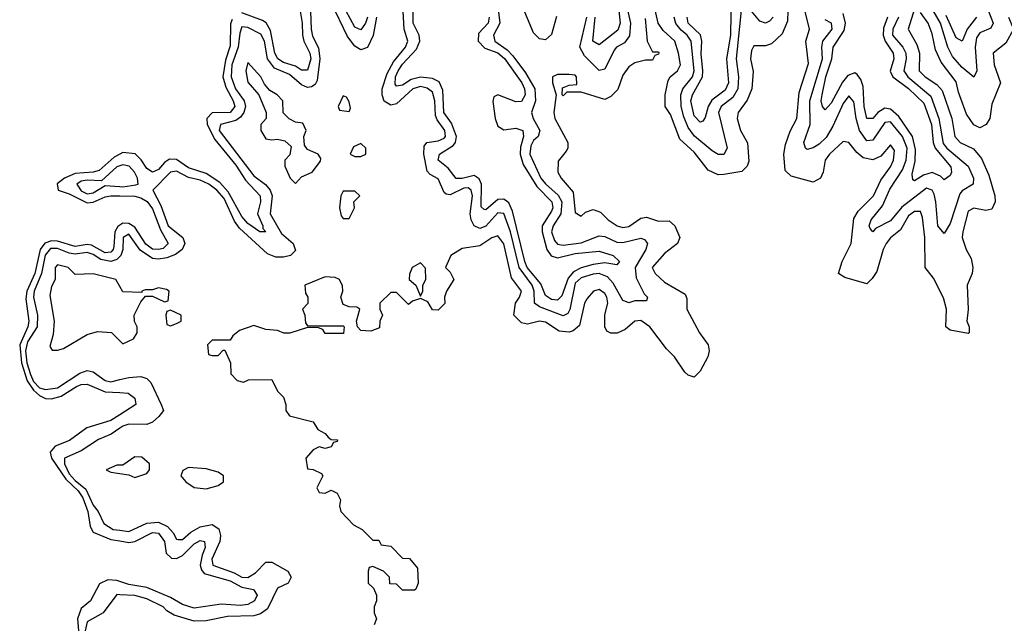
# Model space of a CAD drawing. Header units: inches. Extents: x 2710684 to 2828758, y 857022 to 965663.
# Tile 143 of 256: x 2769663 to 2772972, y 890175 to 892202. Entities that reach past the tile are written whole.
import ezdxf

# ---------------------------------------------------------------- set-up
doc = ezdxf.new("R2010")
doc.units = ezdxf.units.IN
doc.header["$MEASUREMENT"] = 0
doc.layers.add('C7869', color=7, linetype='Continuous')
doc.layers.add('C7879', color=7, linetype='Continuous')

msp = doc.modelspace()

# ---------------------------------------------------------------- linework, layer by layer
at = {"layer": 'C7869', "color": 4}
for points, elevation in [([(2770000, 891750.7), (2769980.2, 891739.8), (2769930, 891695.7), (2769910, 891689.9), (2769850, 891685.6), (2769814, 891670), (2769789.6, 891650.4), (2769792.4, 891630), (2769830, 891616.8), (2769890, 891587), (2769910, 891589.3), (2769950, 891607.6), (2769970, 891610.9), (2770000, 891610.3)], 4), ([(2770000, 891711.5), (2769990, 891708.3), (2769938.7, 891661.3), (2769890, 891663.5), (2769870, 891659.8), (2769855.3, 891650), (2769870, 891627.3), (2769890, 891617.2), (2769910, 891620.7), (2769950, 891644.9), (2770000, 891641.4)], 8), ([(2770000, 891512.1), (2769992.6, 891507.4), (2769982.5, 891490), (2769979.8, 891440.2), (2769977.8, 891430), (2769970, 891421.8), (2769950, 891419.4), (2769905, 891445), (2769890, 891447.3), (2769850, 891440.2), (2769790, 891458.4), (2769770, 891459.3), (2769748.2, 891451.8), (2769732.6, 891430), (2769714.4, 891350), (2769687.4, 891290), (2769684.2, 891264.2), (2769694, 891190), (2769690.2, 891170), (2769663.3, 891110), (2769669.6, 891050), (2769688.7, 890988.7), (2769710, 890957.7), (2769730, 890939.8), (2769750, 890930.1), (2769770, 890928.4), (2769802.6, 890937.4), (2769854, 890970), (2769870, 890976.9), (2769890, 890977.6), (2769950, 890951.8), (2770000, 890949.5)], 4), ([(2770000, 891406.6), (2769990, 891397.1), (2769970, 891389.8), (2769936.2, 891396.2), (2769910, 891413.7), (2769890, 891420.2), (2769850, 891414.9), (2769830, 891417.4), (2769790, 891433.6), (2769766.7, 891433.3), (2769748.9, 891411.1), (2769736.8, 891350), (2769711.7, 891290), (2769710.2, 891270), (2769723.2, 891210), (2769722.3, 891170), (2769690, 891120.4), (2769682.6, 891090), (2769687.4, 891050), (2769699.1, 891010), (2769710, 890987.1), (2769730, 890966.1), (2769750, 890960.2), (2769790, 890965.8), (2769865, 891015), (2769890, 891023.6), (2769910, 891019.5), (2769950, 890990.3), (2769970, 890986.2), (2770000, 890993.5)], 8), ([(2770000, 891305.5), (2769986, 891330), (2769910, 891348), (2769850, 891346), (2769826, 891370), (2769790, 891379), (2769782.8, 891370), (2769782, 891330), (2769770, 891306), (2769764.5, 891275.5), (2769778.8, 891190), (2769775.3, 891144.7), (2769764.7, 891104.7), (2769772.7, 891092.7), (2769790, 891092), (2769810, 891098), (2769890, 891144.7), (2769924.7, 891155.3), (2769971.6, 891151.6), (2770000, 891123.8)], 12), ([(2770000, 890875.5), (2769970, 890856.1), (2769888.6, 890831.4), (2769830.9, 890789.1), (2769782.4, 890770), (2769765.2, 890750), (2769770.2, 890730), (2769818.7, 890658.7), (2769859.6, 890619.6), (2769876, 890596), (2769892.1, 890550), (2769900.1, 890500.1), (2769910, 890480.8), (2769970, 890456.6), (2770000, 890451.7)], 4), ([(2770000, 890830), (2769970.2, 890809.8), (2769928.2, 890791.8), (2769870, 890754.3), (2769813.4, 890730), (2769814, 890710), (2769830, 890676.9), (2769850, 890654), (2769885.2, 890625.2), (2769910, 890572), (2769926.5, 890550), (2769946.4, 890510), (2769977.3, 890490), (2770000, 890487.2)], 8), ([(2770000, 890706), (2769990, 890706), (2769954, 890690), (2769970, 890682), (2770000, 890678)], 12), ([(2770000, 890315.2), (2769990, 890318.6), (2769959.3, 890320.7), (2769932, 890308), (2769901.3, 890250), (2769870, 890224.2), (2769857.3, 890190), (2769871.5, 890031.5), (2769877.4, 890017.4), (2769890, 890004.2), (2769930, 890019.7), (2769950, 890020.6), (2769990, 890004.1), (2770000, 890002.9)], 4), ([(2770000, 890270.9), (2769990, 890271.5), (2769943.8, 890210), (2769890, 890179.7), (2769883.3, 890150), (2769888.7, 890088.7), (2769894.9, 890070), (2769910, 890050.3), (2769950, 890058.5), (2770000, 890044)], 8)]:
    msp.add_lwpolyline(points, dxfattribs=dict(at, elevation=elevation))
at = {"layer": 'C7879', "color": 4}
for points, elevation in [([(2772056, 892430), (2772052.2, 892150), (2772038.9, 892070), (2772044.7, 891990), (2772034.2, 891965.8), (2771988.6, 891931.4), (2771976.5, 891910), (2771966.6, 891873.4), (2771958.4, 891861.6), (2771950, 891858), (2771930, 891879.5), (2771918.2, 891930), (2771924.2, 891950), (2771957.7, 892010), (2771959.4, 892030), (2771952.9, 892087.1), (2771955.8, 892130), (2771951.4, 892151.4), (2771909.8, 892190), (2771906, 892210)], 4), ([(2772918.6, 892230), (2772934, 892190), (2772926.4, 892173.6), (2772890, 892157.7), (2772878.6, 892141.4), (2772874, 892110), (2772879.3, 892030), (2772870, 892009.2), (2772830, 892041.1), (2772798.4, 892078.4), (2772782.3, 892110), (2772757.8, 892190), (2772650, 892377.4)], 8), ([(2771663.8, 892350), (2771681.1, 892190), (2771673, 892167), (2771610, 892117), (2771589.8, 892129.8), (2771597.3, 892210)], 4), ([(2771263, 892303), (2771276.9, 892190), (2771255.3, 892150), (2771260.4, 892130), (2771301, 892101), (2771320.8, 892080.8), (2771363.5, 892023.5), (2771394.2, 891970), (2771396.9, 891930), (2771383.1, 891890), (2771388.2, 891870), (2771411.7, 891830), (2771405.3, 891810), (2771390, 891795.8), (2771381.2, 891778.8), (2771377.8, 891750), (2771414.5, 891670), (2771430, 891650.2), (2771472.9, 891612.9), (2771484.8, 891590), (2771481.8, 891550), (2771456.5, 891510), (2771450.2, 891490), (2771460.3, 891460.3), (2771470, 891447.6), (2771490, 891444.9), (2771550, 891453), (2771610, 891476.1), (2771630, 891473.8), (2771670, 891454.4), (2771690, 891453.2), (2771750, 891468.5), (2771763.4, 891463.4), (2771773.1, 891450), (2771767.6, 891430), (2771731.3, 891370), (2771735.1, 891335.1), (2771761.7, 891281.7), (2771773.4, 891270), (2771770, 891258), (2771730, 891257.6), (2771710, 891251.6), (2771696.3, 891256.3), (2771690, 891259.5), (2771657.5, 891317.5), (2771638.9, 891338.9), (2771610, 891349.8), (2771590, 891347.4), (2771550, 891335.4), (2771530, 891316.9), (2771511.7, 891228.3), (2771504.7, 891215.3), (2771490, 891207.3), (2771410, 891237.2), (2771393.7, 891250), (2771392, 891290), (2771385.8, 891310), (2771341.9, 891370), (2771312.8, 891490), (2771290, 891551.1), (2771270, 891553.3), (2771230, 891508.7), (2771210, 891500.9), (2771190, 891509.7), (2771180.3, 891530), (2771177.3, 891550), (2771184.4, 891610), (2771180.4, 891630), (2771170, 891637.8), (2771155.8, 891635.8), (2771110, 891614.3), (2771096.2, 891616.2), (2771090, 891621.2), (2771070, 891667.3), (2771042.3, 891682.3), (2771032.8, 891692.8), (2771021.4, 891750), (2771023, 891777), (2771031, 891789), (2771070, 891795.6), (2771090, 891803.7), (2771094.2, 891810), (2771091.7, 891830), (2771065.6, 891865.6), (2771060, 891880), (2771058.3, 891930), (2771050, 891958), (2771032.4, 891972.4), (2771010, 891977.8), (2770984.9, 891970), (2770930, 891919.1), (2770910, 891915.4), (2770888, 891928), (2770880.8, 891950), (2770881.6, 891970), (2770898.5, 892021.5), (2770919.2, 892060.8), (2770959.8, 892110), (2770967.3, 892130), (2770955.7, 892170), (2770950.6, 892250)], 8), ([(2770862.5, 892210), (2770850.9, 892149.1), (2770831.8, 892108.2), (2770810, 892101.1), (2770790, 892112.6), (2770765, 892145), (2770710, 892259.5)], 8), ([(2772245.7, 892270), (2772243.4, 892196.6), (2772225.5, 892154.5), (2772190, 892120.9), (2772170, 892114.5), (2772130, 892114), (2772122, 892098), (2772119.1, 892070), (2772128.1, 892028.1), (2772123.8, 891970), (2772107.8, 891932.2), (2772077.3, 891890), (2772074, 891870), (2772086, 891830), (2772108.5, 891788.5), (2772113, 891727), (2772107.7, 891710), (2772090, 891692.3), (2772030, 891682), (2772010, 891680.9), (2771976.9, 891696.9), (2771930, 891757.6), (2771881.1, 891801.1), (2771850, 891884), (2771832.3, 891910), (2771831.8, 891950), (2771842, 891998), (2771849.4, 892010.6), (2771873.2, 892030), (2771883.7, 892050), (2771877.6, 892090), (2771865.2, 892130), (2771825.1, 892165.1), (2771808.7, 892190), (2771795.3, 892250)], 12), ([(2770640.2, 892230), (2770642.2, 892170), (2770647.1, 892147.1), (2770667.3, 892107.3), (2770672.1, 892070), (2770662.8, 891997.2), (2770655.9, 891984.1), (2770643.4, 891976.6), (2770630, 891974.5), (2770610, 891982.7), (2770570, 892017.8), (2770519.7, 892039.7), (2770496.2, 892070), (2770486.2, 892130), (2770473.7, 892153.7), (2770430, 892175.6), (2770410, 892177.6), (2770402.8, 892157.2), (2770397.8, 892110), (2770376.6, 892050), (2770374, 892010), (2770388.6, 891970), (2770417.2, 891930), (2770421.8, 891910), (2770416.5, 891890), (2770404.9, 891875.1), (2770390, 891863.7), (2770338, 891850), (2770333.8, 891830), (2770450, 891677.7), (2770488.8, 891648.8), (2770504.7, 891630), (2770511.3, 891610), (2770504.9, 891550), (2770543.5, 891483.5), (2770582, 891450), (2770590, 891426.6), (2770573.4, 891410), (2770550, 891404.1), (2770524.2, 891404.2), (2770495.6, 891415.6), (2770401.4, 891501.4), (2770385.4, 891525.4), (2770350, 891601), (2770325.3, 891630), (2770299.1, 891650), (2770270, 891663.2), (2770230, 891672.2), (2770190, 891693.3), (2770170.3, 891689.7), (2770110.5, 891630), (2770137.9, 891577.9), (2770162, 891510), (2770212, 891470), (2770218.3, 891450), (2770208.9, 891430), (2770186.7, 891413.3), (2770158.1, 891401.9), (2770130, 891397.7), (2770110, 891399.8), (2770067.9, 891427.9), (2770030, 891481.3), (2770010.6, 891470), (2770010.3, 891430.3), (2770003.5, 891410), (2770000, 891406.6)], 8), ([(2770603.6, 892243.6), (2770612.3, 892190), (2770613.4, 892150), (2770617.8, 892130), (2770638.4, 892090), (2770641.1, 892070), (2770630, 892032), (2770610, 892032.8), (2770590, 892045.8), (2770550, 892058.5), (2770530.6, 892070.6), (2770521, 892090), (2770505.6, 892165.6), (2770491.2, 892191.2), (2770479.7, 892199.7), (2770410, 892224.4)], 4), ([(2770831.7, 892210), (2770824.9, 892190), (2770810, 892167.8), (2770790, 892176.9), (2770760.7, 892230)], 4), ([(2771240.6, 892210), (2771237.2, 892190), (2771204.5, 892155.5), (2771203.8, 892130), (2771226.6, 892106.6), (2771270, 892090.2), (2771291.9, 892071.9), (2771350.1, 891990.1), (2771359.3, 891970), (2771362.4, 891950), (2771350, 891927.3), (2771330, 891925.8), (2771270, 891949.7), (2771256.7, 891943.3), (2771253, 891927), (2771260.5, 891870), (2771270, 891844.2), (2771290, 891832.3), (2771330, 891837.2), (2771353.7, 891830), (2771356.5, 891810), (2771345.8, 891774.2), (2771344.7, 891750), (2771355.6, 891715.6), (2771401.5, 891641.5), (2771451.1, 891590), (2771454.5, 891570), (2771450, 891558.4), (2771418.5, 891510), (2771419, 891490), (2771434.7, 891430), (2771449.4, 891409.4), (2771470, 891402.8), (2771530, 891417.1), (2771610, 891424.4), (2771658, 891410), (2771678.8, 891390), (2771670, 891379), (2771630, 891385.4), (2771590, 891380.3), (2771550, 891368.2), (2771524.8, 891355.2), (2771506.1, 891333.9), (2771484.8, 891275.2), (2771470, 891260.5), (2771450, 891262.3), (2771430, 891276.2), (2771414.4, 891314.4), (2771368.5, 891370), (2771360.2, 891390), (2771319.3, 891559.3), (2771306.5, 891586.5), (2771290, 891599.3), (2771270, 891598.2), (2771230, 891563), (2771224.2, 891564.2), (2771213.6, 891573.6), (2771215.3, 891650), (2771207.2, 891667.2), (2771190, 891678.5), (2771150, 891668.2), (2771130, 891668.5), (2771103.3, 891703.3), (2771069.7, 891730), (2771074.5, 891750), (2771120.2, 891779.8), (2771127.8, 891790), (2771130.7, 891810), (2771114.1, 891854.1), (2771088.4, 891890), (2771085.3, 891965.3), (2771073.2, 891993.2), (2771050, 892004.8), (2771010, 892009.1), (2770978.7, 892001.3), (2770950, 891982), (2770930, 891978.4), (2770925, 891985), (2770926.5, 892010), (2770935.3, 892030), (2770950, 892052.4), (2770996.6, 892103.4), (2771008, 892130), (2771005.8, 892150), (2770985.7, 892190), (2770985.2, 892230)], 4), ([(2771467.2, 892212.8), (2771450, 892152.3), (2771430, 892134.7), (2771410, 892138), (2771390, 892157.6), (2771350, 892253.6)], 8), ([(2771702, 892250), (2771715.6, 892190), (2771712.5, 892147.5), (2771695.6, 892124.4), (2771668.4, 892110), (2771660.4, 892099.6), (2771630, 892036.2), (2771610, 892031.8), (2771561.1, 892081.1), (2771546, 892110), (2771569, 892210)], 8), ([(2772090, 892255.3), (2772071.1, 892070), (2772078.9, 892010), (2772076.3, 891970), (2772059.7, 891940.3), (2772020.9, 891910), (2772011.4, 891890), (2772040.4, 891770), (2772030, 891749.6), (2772010, 891749.7), (2771990, 891761.3), (2771931.2, 891811.2), (2771910, 891839.7), (2771895.3, 891875.3), (2771885.7, 891910), (2771885, 891950), (2771891.9, 891970), (2771923.8, 892010), (2771929.8, 892030), (2771919.3, 892130), (2771906.2, 892150), (2771886.2, 892166.2), (2771868.6, 892188.6), (2771862.8, 892210)], 8), ([(2772195.5, 892210), (2772183.2, 892196.8), (2772170, 892189.7), (2772150, 892196.9), (2772122, 892230)], 8), ([(2772670, 892238), (2772648.7, 892170), (2772678.3, 892118.3), (2772687.2, 892090), (2772685.3, 892030), (2772706, 892010), (2772744.7, 891984.7), (2772763.6, 891963.6), (2772795.5, 891870), (2772805.3, 891810), (2772824, 891790), (2772868.5, 891768.5), (2772895.6, 891735.6), (2772920.4, 891680.4), (2772940.5, 891610), (2772940.7, 891590), (2772930, 891565.2), (2772910, 891560.9), (2772870, 891569.5), (2772850, 891559.3), (2772832.2, 891490), (2772830.4, 891470), (2772843.8, 891430), (2772860.4, 891400.4), (2772866.4, 891370), (2772863.8, 891350), (2772847.7, 891310), (2772850.7, 891229.3), (2772846, 891190), (2772854, 891170), (2772854, 891150), (2772850, 891148), (2772790, 891159), (2772775.3, 891170), (2772778, 891230), (2772767.5, 891267.5), (2772733.8, 891333.8), (2772706, 891370), (2772705.1, 891470), (2772697.5, 891537.5), (2772690, 891558), (2772670, 891557.4), (2772650, 891542.9), (2772623.6, 891496.4), (2772590, 891469.4), (2772574.9, 891450), (2772564.9, 891430), (2772543.4, 891356.6), (2772527.7, 891332.3), (2772510, 891315.3), (2772436.5, 891336.5), (2772415.3, 891350), (2772426.6, 891390), (2772456.9, 891450), (2772466, 891534), (2772480.5, 891559.5), (2772532.6, 891610), (2772557, 891663), (2772590, 891707.7), (2772599.6, 891730), (2772602.7, 891762.7), (2772590, 891781.2), (2772556.5, 891743.5), (2772530, 891731.5), (2772498, 891738), (2772476.2, 891756.2), (2772450, 891789.3), (2772430, 891792.7), (2772384.4, 891750), (2772370.5, 891730), (2772363, 891690), (2772354, 891670), (2772330, 891656), (2772256, 891676), (2772235.1, 891695.1), (2772231.3, 891750), (2772236.9, 891783.1), (2772252.2, 891827.8), (2772274.7, 891870), (2772282.8, 891957.2), (2772314.5, 892054.5), (2772305.2, 892130), (2772317, 892170), (2772295.8, 892255.8)], 12), ([(2772985.5, 892210), (2773002.8, 892170), (2772977.1, 892122.9), (2772934.8, 892090), (2772938, 892050), (2772959.1, 891990), (2772930, 891918), (2772922.8, 891870), (2772910.5, 891849.5), (2772890, 891839), (2772870, 891848.7), (2772845.1, 891885.1), (2772818, 891958), (2772810, 891993.2), (2772759.3, 892059.3), (2772741.1, 892101.1), (2772730, 892154), (2772715.8, 892190), (2772690, 892226)], 12), ([(2770376.9, 892203.1), (2770372.2, 892187.8), (2770370, 892114), (2770354.4, 892065.6), (2770346.3, 892010), (2770355.8, 891975.8), (2770380.7, 891930), (2770386.5, 891910), (2770370, 891889.8), (2770310, 891889.7), (2770292.6, 891870), (2770293.7, 891850), (2770319.1, 891799.1), (2770390, 891713.8), (2770422.5, 891662.5), (2770470.8, 891610.8), (2770472.1, 891590), (2770462.7, 891550), (2770480.4, 891510), (2770480.4, 891500.4), (2770490, 891489.2), (2770470, 891489.7), (2770430, 891517.4), (2770410, 891541.1), (2770363.9, 891623.9), (2770335.3, 891655.3), (2770290, 891685.4), (2770230, 891704.8), (2770190, 891732.5), (2770166.2, 891733.8), (2770150, 891722.3), (2770130, 891698.5), (2770110, 891689.8), (2770090, 891702.6), (2770071.8, 891731.8), (2770051.3, 891751.3), (2770010, 891756.2), (2770000, 891750.7)], 4), ([(2771765.5, 892205.5), (2771771.3, 892130), (2771790, 892094), (2771810, 892094), (2771811.1, 892091.1), (2771810, 892086), (2771798, 892082), (2771790, 892066), (2771766, 892066), (2771730, 892057.2), (2771710, 892044), (2771690, 892015.3), (2771673, 891967), (2771650, 891944), (2771630, 891934), (2771550, 891958), (2771502, 891958), (2771490, 891946), (2771486, 891950), (2771487.3, 891972.7), (2771510, 891982), (2771535.3, 891984.7), (2771534, 892010), (2771530, 892015.3), (2771510, 892018), (2771470, 892018), (2771454, 892010), (2771454, 891990), (2771466, 891950), (2771458, 891890), (2771462, 891870), (2771504.7, 891790), (2771504.7, 891770), (2771499.8, 891760.2), (2771472.7, 891727.3), (2771472, 891690), (2771482.8, 891670), (2771523, 891623), (2771530, 891554), (2771550, 891542), (2771564.7, 891555.3), (2771590, 891564.7), (2771615.3, 891555.3), (2771641, 891530), (2771671.3, 891510), (2771690, 891504.4), (2771710, 891507), (2771750, 891536), (2771770, 891538.8), (2771810, 891524.9), (2771846, 891526), (2771864.7, 891510), (2771882, 891470), (2771874, 891450), (2771830, 891417.2), (2771788.2, 891370), (2771798.8, 891350), (2771830, 891321), (2771899.8, 891279.8), (2771905.4, 891265.4), (2771904.9, 891230), (2771948.2, 891150), (2771977.1, 891110), (2771980.4, 891090), (2771975.5, 891070), (2771950, 891022), (2771930, 891002), (2771910, 891008), (2771898.6, 891018.6), (2771864, 891070), (2771836.3, 891096.3), (2771780.5, 891170), (2771750, 891191.5), (2771730, 891189.2), (2771698, 891162), (2771670.6, 891149.4), (2771649.3, 891149.3), (2771636.5, 891156.5), (2771629.5, 891170), (2771629.6, 891210.4), (2771639.6, 891250), (2771636.3, 891270), (2771630, 891282.7), (2771610, 891296), (2771592, 891290), (2771570, 891265.2), (2771561.6, 891250), (2771544.8, 891175.2), (2771522.9, 891157.1), (2771510, 891153), (2771476.1, 891156.1), (2771430, 891186.6), (2771410, 891189.4), (2771370, 891179.3), (2771350, 891184), (2771324, 891210), (2771329, 891250), (2771342.7, 891270), (2771349.2, 891290), (2771315.6, 891335.6), (2771290, 891449), (2771270, 891476), (2771250, 891469.2), (2771210, 891442.7), (2771150, 891434), (2771112, 891410), (2771094, 891370), (2771110, 891354), (2771122, 891330), (2771098, 891290), (2771091.3, 891270), (2771091.6, 891248.4), (2771070, 891226), (2771050, 891228), (2771034.6, 891254.6), (2771010, 891266), (2770983.6, 891256.4), (2770970, 891246), (2770930, 891286), (2770910, 891286), (2770874, 891250), (2770874, 891230), (2770882, 891210), (2770874, 891190), (2770872.7, 891167.3), (2770843.6, 891156.4), (2770810, 891158), (2770798, 891170), (2770795.3, 891190), (2770806, 891230), (2770796.4, 891236.4), (2770770, 891238), (2770750, 891246), (2770742, 891270), (2770748.7, 891290), (2770748.4, 891308.4), (2770738, 891330), (2770723.6, 891336.4), (2770690, 891338), (2770622, 891310), (2770623.6, 891283.6), (2770632, 891270), (2770631.6, 891248.4), (2770614, 891230), (2770622, 891210), (2770623.6, 891183.6), (2770630, 891174), (2770750, 891174), (2770754, 891170), (2770751.6, 891148.4), (2770690, 891148), (2770682, 891162), (2770667.3, 891167.3), (2770630, 891168.7), (2770570.9, 891149.1), (2770550.9, 891149.1), (2770530, 891158), (2770490, 891162), (2770450, 891175.3), (2770402, 891158), (2770379.6, 891140.4), (2770370, 891126), (2770310, 891126), (2770294, 891110), (2770298, 891078), (2770310, 891074), (2770330, 891074), (2770347.3, 891092.7), (2770352.7, 891092.7), (2770372, 891050), (2770372.7, 891012.7), (2770394, 890990), (2770415.3, 890984.7), (2770432.7, 890992.7), (2770510, 890994), (2770530, 890954), (2770550, 890934), (2770558, 890910), (2770558, 890890), (2770570, 890872), (2770650, 890852), (2770665.4, 890825.4), (2770690, 890812), (2770699.6, 890799.6), (2770710, 890792), (2770731.1, 890791.1), (2770730, 890786), (2770718, 890782), (2770710, 890768), (2770690, 890762), (2770670, 890768), (2770650, 890758), (2770624.7, 890730), (2770630, 890694), (2770650, 890692), (2770678, 890678), (2770682, 890670), (2770662, 890630), (2770670, 890614), (2770690, 890612), (2770710, 890622), (2770730, 890612), (2770741, 890590), (2770738, 890570), (2770742, 890550), (2770785.4, 890505.4), (2770814, 890490), (2770850, 890454), (2770870, 890454), (2770878, 890438), (2770910, 890434), (2770950, 890394), (2770972.7, 890392.7), (2770999.6, 890359.6), (2771002, 890310), (2770994, 890290), (2770990, 890286), (2770950, 890286), (2770930, 890306), (2770907.3, 890307.3), (2770906, 890330), (2770886, 890350), (2770850, 890366), (2770838, 890362), (2770834, 890350), (2770834, 890310), (2770852.7, 890292.7), (2770862, 890270), (2770862, 890250), (2770854, 890230), (2770854, 890210), (2770862, 890190), (2770854, 890170)], 12), ([(2772616.3, 892210), (2772597.2, 892170), (2772596.5, 892150), (2772631.3, 892110), (2772641.6, 892090), (2772642.6, 892070), (2772634, 892030), (2772647.9, 892010), (2772724.6, 891944.6), (2772751.8, 891870), (2772766.7, 891786.7), (2772779, 891770), (2772850.1, 891710.1), (2772868.7, 891670), (2772867.7, 891650), (2772830, 891627.6), (2772822.7, 891617.3), (2772790, 891517.2), (2772770, 891484), (2772748.4, 891510), (2772742.2, 891590), (2772735.8, 891615.8), (2772729.7, 891629.7), (2772710, 891636), (2772627.4, 891572.6), (2772590, 891526.9), (2772539.3, 891500.7), (2772530, 891489.4), (2772520.7, 891500.7), (2772518, 891510), (2772525.1, 891530), (2772562.9, 891577.1), (2772587.4, 891632.6), (2772630, 891697.6), (2772642.2, 891730), (2772645.4, 891770), (2772630, 891809.7), (2772590, 891858.5), (2772570, 891856.9), (2772530, 891796.9), (2772510, 891794.7), (2772485, 891830), (2772473.8, 891870), (2772466, 891926), (2772450, 891946.6), (2772430, 891920.7), (2772395.8, 891844.2), (2772373.6, 891806.4), (2772350, 891783.5), (2772330, 891771.6), (2772310, 891766), (2772304, 891770), (2772298.4, 891790), (2772319.3, 891850), (2772319, 891930), (2772361, 892070), (2772358.4, 892110), (2772362, 892130), (2772394, 892170), (2772391.6, 892190), (2772370, 892202)], 8), ([(2772579.7, 892210), (2772566.3, 892173.7), (2772564.8, 892150), (2772571.9, 892130), (2772598.5, 892090), (2772600.2, 892070), (2772588.6, 892028.6), (2772597.7, 892010), (2772650, 891971.1), (2772701.2, 891921.2), (2772727.5, 891850), (2772733.2, 891790), (2772739.3, 891770), (2772792.1, 891707.9), (2772794, 891690), (2772790, 891679), (2772770, 891663.7), (2772757, 891677), (2772730, 891688.5), (2772700.7, 891679.3), (2772670, 891660.9), (2772664.2, 891664.2), (2772662.7, 891682.7), (2772672.7, 891727.3), (2772673.6, 891766.4), (2772663.2, 891810), (2772617.4, 891877.4), (2772590, 891901.8), (2772570, 891904.8), (2772546.7, 891890), (2772530, 891869.6), (2772510, 891869.6), (2772501.5, 891910), (2772497.3, 891977.3), (2772490, 892000.7), (2772477.6, 892017.6), (2772470, 892023.5), (2772445.9, 892014.1), (2772428, 891992), (2772390, 891921.6), (2772370, 891899.3), (2772360.9, 891910), (2772356.9, 891930), (2772359.8, 891950), (2772371.9, 892010), (2772392.8, 892070), (2772396.4, 892110), (2772434.1, 892165.9), (2772438.6, 892190), (2772430, 892222.4)], 4), ([(2772878, 892210), (2772847.4, 892170), (2772830, 892129.3), (2772810, 892140.9), (2772776.4, 892216.4)], 4), ([(2770000, 891641.4), (2770010, 891640.7), (2770053, 891647), (2770061.2, 891650), (2770059.6, 891670), (2770049.6, 891690), (2770031.6, 891710), (2770010, 891714.8), (2770000, 891711.5)], 8), ([(2770000, 891610.3), (2770050, 891609.3), (2770070, 891604.1), (2770091.2, 891591.2), (2770110, 891567), (2770136.6, 891496.6), (2770161.7, 891450), (2770145.9, 891434.1), (2770130, 891429.8), (2770110, 891431.7), (2770087.7, 891447.7), (2770050, 891505), (2770030, 891518), (2770010, 891518.3), (2770000, 891512.1)], 4), ([(2770000, 891123.8), (2770010, 891114), (2770046, 891130), (2770058, 891150), (2770058, 891170), (2770048.9, 891188.9), (2770048, 891210), (2770070, 891254), (2770086, 891274), (2770110, 891274), (2770150, 891254), (2770162, 891258), (2770166, 891290), (2770156.4, 891296.4), (2770130, 891302), (2770110, 891295.3), (2770085.4, 891294.6), (2770074, 891290), (2770074, 891286), (2770010, 891288), (2770000, 891305.5)], 12), ([(2770000, 890993.5), (2770030, 891000.8), (2770070, 891004.2), (2770090, 890997.1), (2770103.4, 890983.4), (2770138.8, 890910), (2770146, 890890), (2770131.3, 890870), (2770109.1, 890850.9), (2770090, 890843.1), (2770030, 890843.5), (2770010, 890836.8), (2770000, 890830)], 8), ([(2770000, 890949.5), (2770028.2, 890948.2), (2770050, 890931), (2770053.4, 890910), (2770000, 890875.5)], 4), ([(2770000, 890678), (2770030, 890674), (2770050, 890664.7), (2770090, 890678), (2770099, 890690), (2770099, 890710), (2770073.2, 890733.2), (2770050, 890734), (2770010, 890706), (2770000, 890706)], 12), ([(2770000, 890487.2), (2770030, 890483.6), (2770090, 890511.7), (2770130, 890514.9), (2770159.8, 890499.8), (2770179.1, 890479.1), (2770190, 890457.3), (2770196.3, 890456.3), (2770210, 890456.4), (2770238.9, 890481.1), (2770270, 890499.1), (2770310, 890506.3), (2770332.1, 890492.1), (2770338, 890470), (2770336.2, 890450), (2770309.2, 890390), (2770312.4, 890370), (2770384.4, 890344.4), (2770410, 890330.2), (2770430, 890328.4), (2770456, 890344), (2770490, 890380.7), (2770510, 890380.7), (2770564.7, 890350), (2770575.5, 890330), (2770566, 890310), (2770530, 890293.2), (2770495.9, 890224.1), (2770472.7, 890207.3), (2770450, 890199.8), (2770362, 890198), (2770290, 890183), (2770250, 890182.4), (2770182.4, 890202.4), (2770157.2, 890217.2), (2770145.2, 890230), (2770090, 890257.7), (2770050, 890268), (2770000, 890270.9)], 8), ([(2770000, 890451.7), (2770030, 890446.8), (2770050, 890450.2), (2770110, 890480.2), (2770130, 890477.2), (2770150.1, 890450.1), (2770155.8, 890410), (2770173.4, 890393.4), (2770190, 890392.2), (2770210, 890402.2), (2770250, 890441.7), (2770270, 890453.1), (2770284.7, 890450), (2770287, 890430), (2770276.4, 890403.6), (2770270.2, 890370), (2770274.2, 890354.2), (2770282.7, 890342.7), (2770370, 890317.4), (2770410, 890296.5), (2770448.7, 890288.7), (2770461.3, 890270), (2770451.8, 890250), (2770430, 890238.7), (2770404.9, 890235.1), (2770340.8, 890239.2), (2770250, 890226.2), (2770210, 890238), (2770170, 890262), (2770090, 890295), (2770030, 890305), (2770000, 890315.2)], 4)]:
    msp.add_lwpolyline(points, dxfattribs=dict(at, elevation=elevation))
at = {"layer": 'C7879', "color": 4, "elevation": 12}
for points in [[(2770430, 892058), (2770422.8, 892030), (2770430, 891992), (2770467.3, 891950), (2770492, 891890), (2770492, 891870), (2770474, 891850), (2770474, 891830), (2770490, 891802), (2770510, 891798), (2770530, 891801), (2770554.8, 891794.8), (2770576, 891776), (2770571.6, 891748.4), (2770554, 891730), (2770554, 891710), (2770572, 891670), (2770590, 891652), (2770610, 891674), (2770646, 891690), (2770673.6, 891726.4), (2770675.3, 891735.3), (2770666, 891750), (2770630, 891766), (2770620.4, 891780.4), (2770618, 891810), (2770626, 891830), (2770614.6, 891854.6), (2770590, 891858), (2770569.1, 891869.1), (2770549, 891889), (2770548, 891930), (2770528, 891950), (2770503.7, 891963.7), (2770485.6, 891985.6), (2770473.2, 892010)], [(2770750, 891946), (2770734, 891910), (2770738, 891898), (2770770, 891894), (2770775.3, 891904.7), (2770770, 891926), (2770762, 891942)], [(2770810, 891786), (2770785.4, 891774.6), (2770774, 891750), (2770790, 891742), (2770810, 891742), (2770826, 891750), (2770826, 891770)], [(2770790, 891626), (2770750, 891626), (2770742, 891610), (2770738, 891570), (2770743.6, 891543.6), (2770750, 891534), (2770770, 891534), (2770788, 891570), (2770786, 891590), (2770806, 891610)], [(2771010, 891386), (2770982, 891370), (2770972.7, 891347.3), (2770972, 891330), (2770994, 891310), (2771010, 891274), (2771018, 891290), (2771018, 891310), (2771028, 891330), (2771027.3, 891367.3)], [(2770170, 891226), (2770158, 891222), (2770154, 891210), (2770158, 891178), (2770170, 891174), (2770190, 891182), (2770206, 891190), (2770206, 891210)], [(2770230, 890698), (2770211.6, 890688.4), (2770204.7, 890670), (2770222, 890650), (2770250, 890631.3), (2770290, 890626), (2770330, 890638), (2770348, 890650), (2770348, 890670), (2770330, 890682), (2770290, 890694)]]:
    msp.add_lwpolyline(points, close=True, dxfattribs=at)

doc.saveas('drawing.dxf')
